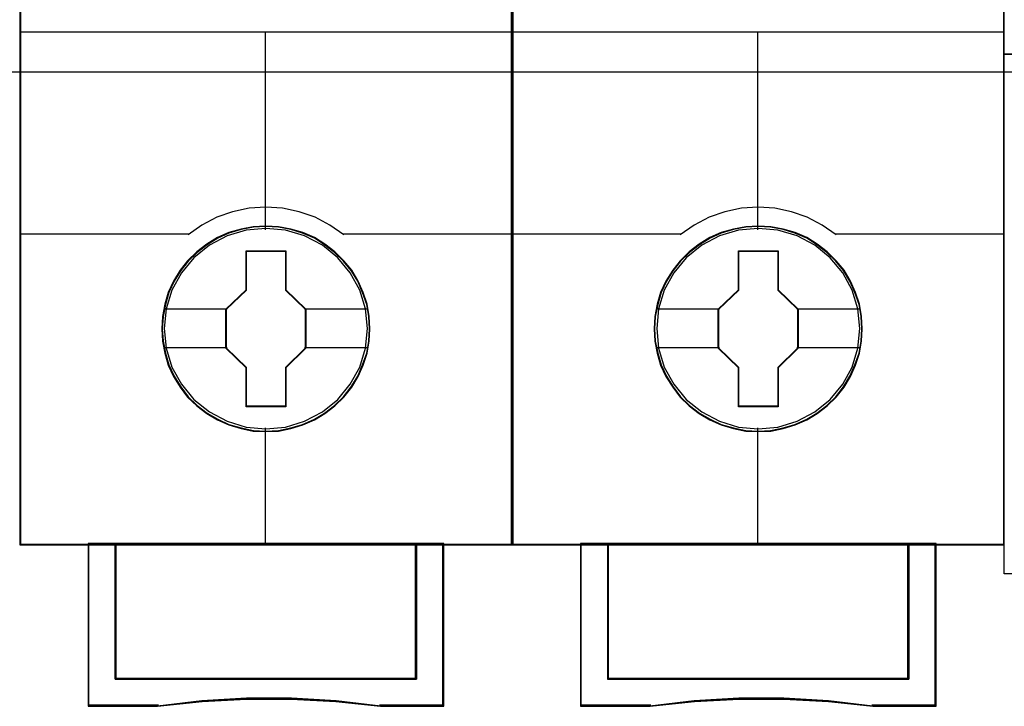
# Model space of a CAD drawing. Extents: x -543332 to -314699, y -9028 to 155584.
# Tile 83 of 256: x -448889 to -448529, y 26880 to 27131. Entities that reach past the tile are written whole.
import ezdxf

# ---------------------------------------------------------------- set-up
doc = ezdxf.new("R2010")
doc.units = 0
doc.header["$MEASUREMENT"] = 0
doc.layers.get('0').update_dxf_attribs({"color": 8})
doc.layers.add('45', color=8, linetype='Continuous')
doc.layers.add('50', color=7, linetype='Continuous')

# ---------------------------------------------------------------- blocks, each defined once
blk = doc.blocks.new('*U1080')
at = {"layer": '50', "color": 7}
blk.add_lwpolyline([(61.983887, -137.34823), (386.017439, -137.34823), (386.017439, -183.650891), (61.983887, -183.650891), (61.983887, -137.34823)], dxfattribs=at)
blk = doc.blocks.new('*U1084')
at = {"layer": '45', "color": 7}
for points in [[(151.994532, -119.158183), (134.007249, -119.158183), (134.007249, -200.929979), (151.994532, -200.929979), (151.994532, -119.158183)], [(146.803803, -193.039963), (146.781466, -192.588329), (146.708873, -192.136695), (146.552518, -191.701583), (146.373827, -191.288503), (146.139295, -190.891946), (145.854506, -190.544959), (145.525044, -190.22551), (145.156494, -189.944616), (144.782359, -189.702276), (144.346799, -189.515013), (143.916824, -189.388335), (143.458928, -189.305719), (143.001032, -189.27818), (142.543136, -189.305719), (142.096408, -189.388335), (141.644096, -189.515013), (141.230872, -189.702276), (140.839986, -189.944616), (140.477019, -190.22551), (140.141973, -190.544959), (139.873937, -190.891946), (139.628236, -191.288503), (139.432793, -191.701583), (139.309943, -192.136695), (139.220597, -192.588329), (139.192677, -193.039963), (139.220597, -193.491597), (139.309943, -193.926708), (139.432793, -194.36182), (139.628236, -194.7749), (139.873937, -195.171457), (140.141973, -195.529459), (140.477019, -195.854416), (140.839986, -196.129803), (141.230872, -196.361127), (141.644096, -196.54839), (142.096408, -196.680576), (142.543136, -196.774208), (143.001032, -196.796238), (143.458928, -196.774208), (143.916824, -196.680576), (144.346799, -196.54839), (144.782359, -196.361127), (145.156494, -196.129803), (145.525044, -195.854416), (145.854506, -195.529459), (146.139295, -195.171457), (146.373827, -194.7749), (146.552518, -194.36182), (146.708873, -193.926708), (146.781466, -193.491597), (146.803803, -193.039963)], [(146.803803, -193.039963), (146.781466, -192.588329), (146.708873, -192.136695), (146.552518, -191.701583), (146.373827, -191.288503), (146.139295, -190.891946), (145.854506, -190.544959), (145.525044, -190.22551), (145.156494, -189.944616), (144.782359, -189.702276), (144.346799, -189.515013), (143.916824, -189.388335), (143.458928, -189.305719), (143.001032, -189.27818), (142.543136, -189.305719), (142.096408, -189.388335), (141.644096, -189.515013), (141.230872, -189.702276), (140.839986, -189.944616), (140.477019, -190.22551), (140.141973, -190.544959), (139.873937, -190.891946), (139.628236, -191.288503), (139.432793, -191.701583), (139.309943, -192.136695), (139.220597, -192.588329), (139.192677, -193.039963), (139.220597, -193.491597), (139.309943, -193.926708), (139.432793, -194.36182), (139.628236, -194.7749), (139.873937, -195.171457), (140.141973, -195.529459), (140.477019, -195.854416), (140.839986, -196.129803), (141.230872, -196.361127), (141.644096, -196.54839), (142.096408, -196.680576), (142.543136, -196.774208), (143.001032, -196.796238), (143.458928, -196.774208), (143.916824, -196.680576), (144.346799, -196.54839), (144.782359, -196.361127), (145.156494, -196.129803), (145.525044, -195.854416), (145.854506, -195.529459), (146.139295, -195.171457), (146.373827, -194.7749), (146.552518, -194.36182), (146.708873, -193.926708), (146.781466, -193.491597), (146.803803, -193.039963)], [(146.785245, -193.039949), (146.763026, -192.590542), (146.690812, -192.141135), (146.535274, -191.70817), (146.357516, -191.297127), (146.124209, -190.902525), (145.840908, -190.557249), (145.513168, -190.239376), (145.146543, -189.959866), (144.774363, -189.718721), (144.341079, -189.532382), (143.91335, -189.406328), (143.457846, -189.32412), (143.002343, -189.296717), (142.546839, -189.32412), (142.102445, -189.406328), (141.652496, -189.532382), (141.241432, -189.718721), (140.852587, -189.959866), (140.491517, -190.239376), (140.158222, -190.557249), (139.891585, -190.902525), (139.647169, -191.297127), (139.452747, -191.70817), (139.330538, -192.141135), (139.241659, -192.590542), (139.213885, -193.039949), (139.241659, -193.489357), (139.330538, -193.922322), (139.452747, -194.355287), (139.647169, -194.766331), (139.891585, -195.160932), (140.158222, -195.517169), (140.491517, -195.840523), (140.852587, -196.114552), (141.241432, -196.344736), (141.652496, -196.531076), (142.102445, -196.662609), (142.546839, -196.755779), (143.002343, -196.777702), (143.457846, -196.755779), (143.91335, -196.662609), (144.341079, -196.531076), (144.774363, -196.344736), (145.146543, -196.114552), (145.513168, -195.840523), (145.840908, -195.517169), (146.124209, -195.160932), (146.357516, -194.766331), (146.535274, -194.355287), (146.690812, -193.922322), (146.763026, -193.489357), (146.785245, -193.039949)], [(142.28528, -190.181194), (143.733406, -190.181194), (143.733406, -191.610693), (144.460286, -192.317164), (144.460286, -193.746662), (143.733406, -194.464171), (143.733406, -195.882632), (142.28528, -195.882632), (142.28528, -194.464171), (141.541495, -193.746662), (141.541495, -192.317164), (142.28528, -191.610693), (142.28528, -190.181194)], [(142.28528, -190.181194), (143.733406, -190.181194), (143.733406, -190.181194), (143.733406, -191.610693), (143.733406, -191.610693), (144.460286, -192.317164), (144.460286, -192.317164), (144.460286, -193.746662), (144.460286, -193.746662), (143.733406, -194.464171), (143.733406, -194.464171), (143.733406, -195.882632), (143.733406, -195.882632), (142.28528, -195.882632), (142.28528, -195.882632), (142.28528, -194.464171), (142.28528, -194.464171), (141.541495, -193.746662), (141.541495, -193.746662), (141.541495, -192.317164), (141.541495, -192.317164), (142.28528, -191.610693), (142.28528, -191.610693), (142.28528, -190.181194), (142.28528, -190.181194)], [(142.296355, -190.199731), (143.724752, -190.199731), (143.724752, -191.619935), (144.441729, -192.321811), (144.441729, -193.742015), (143.724752, -194.454858), (143.724752, -195.864095), (142.296355, -195.864095), (142.296355, -194.454858), (141.562703, -193.742015), (141.562703, -192.321811), (142.296355, -191.619935), (142.296355, -190.199731)], [(148.505301, -200.887609), (148.505301, -205.842014), (137.49648, -205.842014), (137.49648, -200.887609), (136.499223, -200.887609), (136.499223, -206.840619), (139.045292, -206.840619), (140.66653, -206.66407), (142.298911, -206.575795), (143.931292, -206.575795), (145.563673, -206.66407), (147.190483, -206.840619), (149.502558, -206.840619), (149.502558, -200.887609), (148.505301, -200.887609)], [(142.995316, -200.887609), (137.493362, -200.887609), (137.493362, -205.850216), (148.508419, -205.850216), (148.508419, -200.887609), (142.995316, -200.887609)], [(148.508419, -205.850216), (148.508419, -200.887609), (142.995316, -200.887609), (137.493362, -200.887609), (137.493362, -205.850216), (148.508419, -205.850216)]]:
    blk.add_lwpolyline(points, close=True, dxfattribs=at)
at = {"layer": '45', "color": 139}
for points in [[(151.994532, -119.158183), (134.007249, -119.158183), (134.007249, -200.929979), (151.994532, -200.929979), (151.994532, -119.158183)], [(146.713667, -193.029158), (146.641087, -192.307459), (146.434511, -191.624323), (146.088358, -190.99077), (145.630541, -190.434345), (145.066646, -189.982594), (144.419004, -189.641026), (143.721113, -189.431678), (142.995307, -189.365568), (142.275085, -189.431678), (141.582777, -189.641026), (140.935135, -189.982594), (140.37124, -190.434345), (139.913424, -190.99077), (139.56727, -191.624323), (139.355111, -192.307459), (139.288114, -193.029158), (139.355111, -193.745349), (139.56727, -194.433994), (139.913424, -195.062038), (140.37124, -195.618463), (140.935135, -196.075723), (141.582777, -196.411781), (142.275085, -196.626638), (142.995307, -196.698257), (143.721113, -196.626638), (144.419004, -196.411781), (145.066646, -196.075723), (145.630541, -195.618463), (146.088358, -195.062038), (146.434511, -194.433994), (146.641087, -193.745349), (146.713667, -193.029158)]]:
    blk.add_lwpolyline(points, close=True, dxfattribs=at)
at = {"layer": '45', "color": 59}
for points in [[(151.975975, -119.179368), (134.025806, -119.179368), (134.025806, -200.908794), (151.975975, -200.908794), (151.975975, -119.179368)], [(148.505301, -200.887609), (148.505301, -205.842014), (137.49648, -205.842014), (137.49648, -200.887609), (136.499223, -200.887609), (136.499223, -206.840619), (139.045292, -206.840619), (140.66653, -206.66407), (142.298911, -206.575795), (143.931292, -206.575795), (145.563673, -206.66407), (147.190483, -206.840619), (149.502558, -206.840619), (149.502558, -200.887609), (148.505301, -200.887609)], [(148.489794, -200.908794), (148.489794, -205.83014), (137.514638, -205.83014), (137.514638, -200.908794), (136.520432, -200.908794), (136.520432, -206.822082), (139.058714, -206.822082), (140.674994, -206.646711), (142.302383, -206.559026), (143.929772, -206.559026), (145.557161, -206.646711), (147.178996, -206.822082), (149.484001, -206.822082), (149.484001, -200.908794), (148.489794, -200.908794)], [(142.995316, -200.887609), (137.493362, -200.887609), (137.493362, -205.850216), (148.508419, -205.850216), (148.508419, -200.887609), (142.995316, -200.887609)], [(148.508419, -205.850216), (148.508419, -200.887609), (142.995316, -200.887609), (137.493362, -200.887609), (137.493362, -205.850216), (148.508419, -205.850216)], [(142.996662, -200.908794), (137.51457, -200.908794), (137.51457, -205.831679), (148.489862, -205.831679), (148.489862, -200.908794), (142.996662, -200.908794)]]:
    blk.add_lwpolyline(points, close=True, dxfattribs=at)
at = {"layer": '45', "color": 139}
for points in [[(134.007249, -182.181175), (151.994532, -182.181175)], [(142.975706, -182.181175), (142.975706, -189.410587)], [(145.849429, -189.603901), (145.334805, -189.249849), (144.797806, -188.958614), (144.221651, -188.753035), (143.611934, -188.621694), (142.996622, -188.58172), (142.392499, -188.621694), (141.782781, -188.753035), (141.206626, -188.958614), (140.658439, -189.249849), (140.155003, -189.603901)], [(134.007249, -189.561531), (140.194768, -189.561531)], [(145.807013, -189.561531), (151.994532, -189.561531)], [(142.975706, -196.653239), (142.975706, -200.929979)], [(136.499223, -200.887609), (136.499223, -206.840619)], [(137.493362, -200.887609), (137.493362, -205.850216)], [(148.466003, -205.850216), (148.466003, -200.887609)], [(149.460141, -200.887609), (149.460141, -206.840619)], [(137.493362, -205.810494), (148.508419, -205.810494)], [(147.198807, -206.840619), (145.569061, -206.639361), (143.933735, -206.538731), (142.298408, -206.538731), (140.663081, -206.639361), (139.038916, -206.840619)], [(139.078682, -206.800897), (136.499223, -206.800897)], [(149.502558, -206.800897), (147.15639, -206.800897)]]:
    blk.add_lwpolyline(points, dxfattribs=at)
at = {"layer": '45', "color": 7}
for points in [[(139.266906, -192.302351), (141.583912, -192.302351)], [(144.41787, -192.302351), (146.732225, -192.302351)], [(139.266906, -193.721752), (141.583912, -193.721752)], [(144.41787, -193.721752), (146.732225, -193.721752)]]:
    blk.add_lwpolyline(points, dxfattribs=at)
at = {"layer": '45', "color": 140}
blk.add_lwpolyline([(148.489862, -205.831679), (148.489862, -200.908794), (142.996662, -200.908794), (137.51457, -200.908794), (137.51457, -205.831679), (148.489862, -205.831679)], close=True, dxfattribs=at)
blk = doc.blocks.new('*U1085')
at = {"layer": '45', "color": 7}
for points in [[(169.995071, -119.158183), (152.007787, -119.158183), (152.007787, -200.929979), (169.995071, -200.929979), (169.995071, -119.158183)], [(164.804341, -193.039963), (164.782005, -192.588329), (164.709411, -192.136695), (164.553057, -191.701583), (164.374365, -191.288503), (164.139833, -190.891946), (163.855044, -190.544959), (163.525583, -190.22551), (163.157032, -189.944616), (162.782897, -189.702276), (162.347338, -189.515013), (161.917362, -189.388335), (161.459466, -189.305719), (161.00157, -189.27818), (160.543674, -189.305719), (160.096946, -189.388335), (159.644634, -189.515013), (159.231411, -189.702276), (158.840524, -189.944616), (158.477558, -190.22551), (158.142512, -190.544959), (157.874475, -190.891946), (157.628775, -191.288503), (157.433331, -191.701583), (157.310481, -192.136695), (157.221135, -192.588329), (157.193215, -193.039963), (157.221135, -193.491597), (157.310481, -193.926708), (157.433331, -194.36182), (157.628775, -194.7749), (157.874475, -195.171457), (158.142512, -195.529459), (158.477558, -195.854416), (158.840524, -196.129803), (159.231411, -196.361127), (159.644634, -196.54839), (160.096946, -196.680576), (160.543674, -196.774208), (161.00157, -196.796238), (161.459466, -196.774208), (161.917362, -196.680576), (162.347338, -196.54839), (162.782897, -196.361127), (163.157032, -196.129803), (163.525583, -195.854416), (163.855044, -195.529459), (164.139833, -195.171457), (164.374365, -194.7749), (164.553057, -194.36182), (164.709411, -193.926708), (164.782005, -193.491597), (164.804341, -193.039963)], [(164.804341, -193.039963), (164.782005, -192.588329), (164.709411, -192.136695), (164.553057, -191.701583), (164.374365, -191.288503), (164.139833, -190.891946), (163.855044, -190.544959), (163.525583, -190.22551), (163.157032, -189.944616), (162.782897, -189.702276), (162.347338, -189.515013), (161.917362, -189.388335), (161.459466, -189.305719), (161.00157, -189.27818), (160.543674, -189.305719), (160.096946, -189.388335), (159.644634, -189.515013), (159.231411, -189.702276), (158.840524, -189.944616), (158.477558, -190.22551), (158.142512, -190.544959), (157.874475, -190.891946), (157.628775, -191.288503), (157.433331, -191.701583), (157.310481, -192.136695), (157.221135, -192.588329), (157.193215, -193.039963), (157.221135, -193.491597), (157.310481, -193.926708), (157.433331, -194.36182), (157.628775, -194.7749), (157.874475, -195.171457), (158.142512, -195.529459), (158.477558, -195.854416), (158.840524, -196.129803), (159.231411, -196.361127), (159.644634, -196.54839), (160.096946, -196.680576), (160.543674, -196.774208), (161.00157, -196.796238), (161.459466, -196.774208), (161.917362, -196.680576), (162.347338, -196.54839), (162.782897, -196.361127), (163.157032, -196.129803), (163.525583, -195.854416), (163.855044, -195.529459), (164.139833, -195.171457), (164.374365, -194.7749), (164.553057, -194.36182), (164.709411, -193.926708), (164.782005, -193.491597), (164.804341, -193.039963)], [(164.783133, -193.039949), (164.760913, -192.590542), (164.688699, -192.141135), (164.533161, -191.70817), (164.355404, -191.297127), (164.122097, -190.902525), (163.838796, -190.557249), (163.511055, -190.239376), (163.14443, -189.959866), (162.772251, -189.718721), (162.338967, -189.532382), (161.911237, -189.406328), (161.455734, -189.32412), (161.00023, -189.296717), (160.544726, -189.32412), (160.100332, -189.406328), (159.650384, -189.532382), (159.239319, -189.718721), (158.850475, -189.959866), (158.489405, -190.239376), (158.156109, -190.557249), (157.889473, -190.902525), (157.645056, -191.297127), (157.450634, -191.70817), (157.328426, -192.141135), (157.239547, -192.590542), (157.211772, -193.039949), (157.239547, -193.489357), (157.328426, -193.922322), (157.450634, -194.355287), (157.645056, -194.766331), (157.889473, -195.160932), (158.156109, -195.517169), (158.489405, -195.840523), (158.850475, -196.114552), (159.239319, -196.344736), (159.650384, -196.531076), (160.100332, -196.662609), (160.544726, -196.755779), (161.00023, -196.777702), (161.455734, -196.755779), (161.911237, -196.662609), (162.338967, -196.531076), (162.772251, -196.344736), (163.14443, -196.114552), (163.511055, -195.840523), (163.838796, -195.517169), (164.122097, -195.160932), (164.355404, -194.766331), (164.533161, -194.355287), (164.688699, -193.922322), (164.760913, -193.489357), (164.783133, -193.039949)], [(160.285818, -190.181194), (161.733944, -190.181194), (161.733944, -191.610693), (162.460825, -192.317164), (162.460825, -193.746662), (161.733944, -194.464171), (161.733944, -195.882632), (160.285818, -195.882632), (160.285818, -194.464171), (159.542033, -193.746662), (159.542033, -192.317164), (160.285818, -191.610693), (160.285818, -190.181194)], [(160.285818, -190.181194), (161.733944, -190.181194), (161.733944, -190.181194), (161.733944, -191.610693), (161.733944, -191.610693), (162.460825, -192.317164), (162.460825, -192.317164), (162.460825, -193.746662), (162.460825, -193.746662), (161.733944, -194.464171), (161.733944, -194.464171), (161.733944, -195.882632), (161.733944, -195.882632), (160.285818, -195.882632), (160.285818, -195.882632), (160.285818, -194.464171), (160.285818, -194.464171), (159.542033, -193.746662), (159.542033, -193.746662), (159.542033, -192.317164), (159.542033, -192.317164), (160.285818, -191.610693), (160.285818, -191.610693), (160.285818, -190.181194), (160.285818, -190.181194)], [(160.294242, -190.199731), (161.722639, -190.199731), (161.722639, -191.619935), (162.439616, -192.321811), (162.439616, -193.742015), (161.722639, -194.454858), (161.722639, -195.864095), (160.294242, -195.864095), (160.294242, -194.454858), (159.560591, -193.742015), (159.560591, -192.321811), (160.294242, -191.619935), (160.294242, -190.199731)], [(166.50584, -200.887609), (166.50584, -205.842014), (155.497018, -205.842014), (155.497018, -200.887609), (154.499762, -200.887609), (154.499762, -206.840619), (157.04583, -206.840619), (158.667069, -206.66407), (160.29945, -206.575795), (161.93183, -206.575795), (163.564211, -206.66407), (165.191021, -206.840619), (167.503096, -206.840619), (167.503096, -200.887609), (166.50584, -200.887609)], [(160.995855, -200.887609), (155.493901, -200.887609), (155.493901, -205.850216), (166.508958, -205.850216), (166.508958, -200.887609), (160.995855, -200.887609)], [(166.508958, -205.850216), (166.508958, -200.887609), (160.995855, -200.887609), (155.493901, -200.887609), (155.493901, -205.850216), (166.508958, -205.850216)]]:
    blk.add_lwpolyline(points, close=True, dxfattribs=at)
at = {"layer": '45', "color": 139}
for points in [[(169.995071, -119.158183), (152.007787, -119.158183), (152.007787, -200.929979), (169.995071, -200.929979), (169.995071, -119.158183)], [(164.714206, -193.029158), (164.641625, -192.307459), (164.43505, -191.624323), (164.088896, -190.99077), (163.63108, -190.434345), (163.067185, -189.982594), (162.419542, -189.641026), (161.721652, -189.431678), (160.995846, -189.365568), (160.275623, -189.431678), (159.583316, -189.641026), (158.935674, -189.982594), (158.371778, -190.434345), (157.913962, -190.99077), (157.567808, -191.624323), (157.35565, -192.307459), (157.288652, -193.029158), (157.35565, -193.745349), (157.567808, -194.433994), (157.913962, -195.062038), (158.371778, -195.618463), (158.935674, -196.075723), (159.583316, -196.411781), (160.275623, -196.626638), (160.995846, -196.698257), (161.721652, -196.626638), (162.419542, -196.411781), (163.067185, -196.075723), (163.63108, -195.618463), (164.088896, -195.062038), (164.43505, -194.433994), (164.641625, -193.745349), (164.714206, -193.029158)]]:
    blk.add_lwpolyline(points, close=True, dxfattribs=at)
at = {"layer": '45', "color": 59}
for points in [[(169.976513, -119.179368), (152.026345, -119.179368), (152.026345, -200.908794), (169.976513, -200.908794), (169.976513, -119.179368)], [(166.50584, -200.887609), (166.50584, -205.842014), (155.497018, -205.842014), (155.497018, -200.887609), (154.499762, -200.887609), (154.499762, -206.840619), (157.04583, -206.840619), (158.667069, -206.66407), (160.29945, -206.575795), (161.93183, -206.575795), (163.564211, -206.66407), (165.191021, -206.840619), (167.503096, -206.840619), (167.503096, -200.887609), (166.50584, -200.887609)], [(166.487681, -200.908794), (166.487681, -205.83014), (155.512526, -205.83014), (155.512526, -200.908794), (154.518319, -200.908794), (154.518319, -206.822082), (157.056601, -206.822082), (158.672882, -206.646711), (160.300271, -206.559026), (161.92766, -206.559026), (163.555049, -206.646711), (165.176883, -206.822082), (167.481888, -206.822082), (167.481888, -200.908794), (166.487681, -200.908794)], [(160.995855, -200.887609), (155.493901, -200.887609), (155.493901, -205.850216), (166.508958, -205.850216), (166.508958, -200.887609), (160.995855, -200.887609)], [(166.508958, -205.850216), (166.508958, -200.887609), (160.995855, -200.887609), (155.493901, -200.887609), (155.493901, -205.850216), (166.508958, -205.850216)], [(160.994549, -200.908794), (155.512458, -200.908794), (155.512458, -205.831679), (166.487749, -205.831679), (166.487749, -200.908794), (160.994549, -200.908794)]]:
    blk.add_lwpolyline(points, close=True, dxfattribs=at)
at = {"layer": '45', "color": 139}
for points in [[(152.007787, -182.181175), (169.995071, -182.181175)], [(160.976244, -182.181175), (160.976244, -189.410587)], [(163.847317, -189.603901), (163.332693, -189.249849), (162.795694, -188.958614), (162.219539, -188.753035), (161.609821, -188.621694), (160.99451, -188.58172), (160.390386, -188.621694), (159.780668, -188.753035), (159.204513, -188.958614), (158.656327, -189.249849), (158.15289, -189.603901)], [(152.007787, -189.561531), (158.195307, -189.561531)], [(163.807551, -189.561531), (169.995071, -189.561531)], [(160.976244, -196.653239), (160.976244, -200.929979)], [(154.499762, -200.887609), (154.499762, -206.840619)], [(155.493901, -200.887609), (155.493901, -205.850216)], [(166.466541, -205.850216), (166.466541, -200.887609)], [(167.46068, -200.887609), (167.46068, -206.840619)], [(155.493901, -205.810494), (166.508958, -205.810494)], [(165.196694, -206.840619), (163.566949, -206.639361), (161.931622, -206.538731), (160.296295, -206.538731), (158.660968, -206.639361), (157.036804, -206.840619)], [(157.07922, -206.800897), (154.499762, -206.800897)], [(167.503096, -206.800897), (165.156929, -206.800897)]]:
    blk.add_lwpolyline(points, dxfattribs=at)
at = {"layer": '45', "color": 7}
for points in [[(157.264793, -192.302351), (159.58445, -192.302351)], [(162.418408, -192.302351), (164.730112, -192.302351)], [(157.264793, -193.721752), (159.58445, -193.721752)], [(162.418408, -193.721752), (164.730112, -193.721752)]]:
    blk.add_lwpolyline(points, dxfattribs=at)
at = {"layer": '45', "color": 140}
blk.add_lwpolyline([(166.487749, -205.831679), (166.487749, -200.908794), (160.994549, -200.908794), (155.512458, -200.908794), (155.512458, -205.831679), (166.487749, -205.831679)], close=True, dxfattribs=at)
blk = doc.blocks.new('*U1086')
at = {"layer": '45', "color": 7}
for points in [[(169.995071, -118.993998), (188.008864, -118.993998), (188.008864, -118.993998), (188.008864, -201.999826), (188.008864, -201.999826), (169.995071, -201.999826), (169.995071, -201.999826), (169.995071, -118.993998), (169.995071, -118.993998)], [(169.995071, -182.988857), (188.008864, -182.988857), (169.995071, -182.988857)]]:
    blk.add_lwpolyline(points, close=True, dxfattribs=at)

msp = doc.modelspace()

# ---------------------------------------------------------------- block references
at = {"xscale": 10, "yscale": 10, "zscale": 10}
for name in ['*U1080', '*U1086', '*U1084', '*U1085']:
    msp.add_blockref(name, (-450229.1, 28948.04), dxfattribs=at)

doc.saveas('drawing.dxf')
